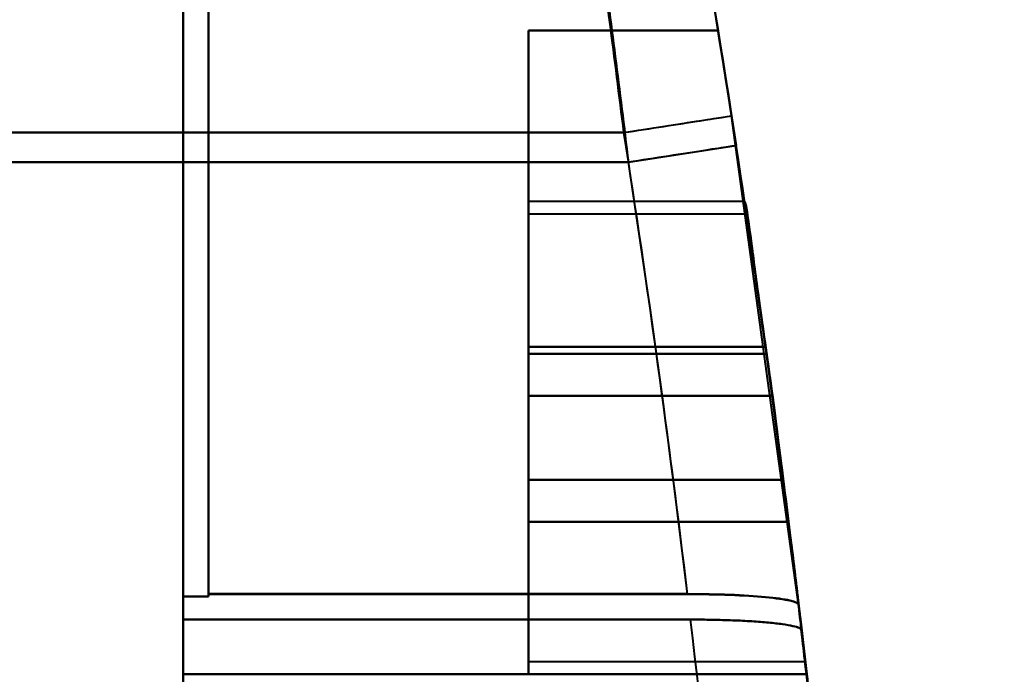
# Model space of a CAD drawing. Header units: millimetres. Extents: x -695 to 695, y -1115 to 611.
# Tile 71 of 87: x 539 to 566, y -311 to -293. Entities that reach past the tile are written whole.
import ezdxf

# ---------------------------------------------------------------- set-up
doc = ezdxf.new("R2010")
doc.units = ezdxf.units.MM
doc.layers.add('G-IMPT', color=8, linetype='Continuous', lineweight=40)

# ---------------------------------------------------------------- blocks, each defined once
blk = doc.blocks.new('NEXA 700 CALQUES_dwg-751640-Niveau de réf_')
at = {"layer": 'G-IMPT'}
for p, q in [((543.53, -306.105), (543.53, -295.221)), ((543.53, -306.105), (543.53, -295.221)), ((543.53, -295.221), (543.53, -306.105)), ((543.53, -295.221), (543.53, -306.105)), ((544.23, -306.105), (544.23, -295.221)), ((544.23, -306.105), (544.23, -295.221)), ((544.23, -295.221), (544.23, -306.105)), ((544.23, -295.221), (544.23, -306.105)), ((543.53, -306.105), (543.53, -295.729)), ((543.53, -306.105), (543.53, -295.729)), ((543.53, -295.729), (543.53, -306.105)), ((543.53, -295.729), (543.53, -306.105)), ((544.23, -306.105), (544.23, -295.729)), ((544.23, -306.105), (544.23, -295.729)), ((544.23, -295.729), (544.23, -306.105)), ((544.23, -295.729), (544.23, -306.105)), ((543.53, -306.919), (543.53, -296.384)), ((543.53, -306.919), (543.53, -296.384)), ((543.53, -296.384), (543.53, -306.919)), ((543.53, -296.384), (543.53, -306.919)), ((544.23, -306.919), (544.23, -296.384)), ((544.23, -306.919), (544.23, -296.384)), ((544.23, -296.384), (544.23, -306.919)), ((544.23, -296.384), (544.23, -306.919)), ((543.53, -306.919), (543.53, -296.875)), ((543.53, -306.919), (543.53, -296.875)), ((543.53, -296.875), (543.53, -306.919)), ((543.53, -296.875), (543.53, -306.919)), ((544.23, -306.919), (544.23, -296.875)), ((544.23, -306.919), (544.23, -296.875)), ((544.23, -296.875), (544.23, -306.919)), ((544.23, -296.875), (544.23, -306.919)), ((555.659, -306.105), (558.623, -305.643)), ((555.659, -306.105), (558.623, -305.643)), ((560.468, -319.089), (558.623, -305.643)), ((560.468, -319.089), (558.623, -305.643)), ((555.785, -306.919), (558.75, -306.463)), ((555.785, -306.919), (558.75, -306.463)), ((558.983, -308), (553.03, -308)), ((558.983, -308), (553.03, -308)), ((553.03, -321), (553.03, -308)), ((553.03, -321), (553.03, -308)), ((553.03, -321), (553.03, -308)), ((553.03, -321), (553.03, -308)), ((553.03, -308), (553.03, -321)), ((553.03, -308), (553.03, -321)), ((553.03, -308), (553.03, -321)), ((553.03, -308), (553.03, -321)), ((559.035, -308.35), (553.03, -308.35)), ((559.035, -308.35), (553.03, -308.35)), ((553.03, -320.65), (553.03, -308.35)), ((553.03, -320.65), (553.03, -308.35)), ((553.03, -320.65), (553.03, -308.35)), ((553.03, -320.65), (553.03, -308.35)), ((553.03, -308.35), (553.03, -320.65)), ((553.03, -308.35), (553.03, -320.65)), ((553.03, -308.35), (553.03, -320.65)), ((553.03, -308.35), (553.03, -320.65)), ((559.742, -313.345), (559.585, -312.191)), ((559.585, -312.191), (559.742, -313.345)), ((559.742, -313.345), (559.585, -312.191)), ((559.585, -312.191), (559.742, -313.345)), ((559.742, -313.345), (559.585, -312.191)), ((559.585, -312.191), (559.742, -313.345)), ((559.742, -313.345), (559.585, -312.191)), ((559.585, -312.191), (559.742, -313.345)), ((560.045, -315.655), (560.191, -316.809)), ((560.191, -316.809), (560.045, -315.655)), ((560.045, -315.655), (560.191, -316.809)), ((560.191, -316.809), (560.045, -315.655)), ((560.045, -315.655), (560.191, -316.809)), ((560.191, -316.809), (560.045, -315.655)), ((560.045, -315.655), (560.191, -316.809)), ((560.191, -316.809), (560.045, -315.655)), ((553.03, -320.65), (560.649, -320.65)), ((553.03, -320.65), (560.649, -320.65)), ((543.53, -321.006), (543.53, -331.657)), ((543.53, -321.006), (543.53, -331.657)), ((543.53, -331.657), (543.53, -321.006)), ((553.03, -321), (560.689, -321)), ((553.03, -321), (560.689, -321))]:
    blk.add_line(p, q, dxfattribs=at)
at = {"layer": 'G-IMPT', "flags": 128}
for points in [[(553.03, -303.3), (553.03, -305.475), (553.03, -307.65), (553.03, -309.825), (553.03, -312)], [(553.03, -312), (553.03, -309.825), (553.03, -307.65), (553.03, -305.475), (553.03, -303.3)], [(553.03, -312), (553.03, -309.825), (553.03, -307.65), (553.03, -305.475), (553.03, -303.3)], [(553.03, -303.3), (553.03, -305.475), (553.03, -307.65), (553.03, -309.825), (553.03, -312)], [(553.03, -303.3), (553.03, -305.475), (553.03, -307.65), (553.03, -309.825), (553.03, -312)], [(553.03, -312), (553.03, -309.825), (553.03, -307.65), (553.03, -305.475), (553.03, -303.3)], [(553.03, -312), (553.03, -309.825), (553.03, -307.65), (553.03, -305.475), (553.03, -303.3)], [(553.03, -303.3), (553.03, -305.475), (553.03, -307.65), (553.03, -309.825), (553.03, -312)], [(553.03, -312), (553.03, -309.825), (553.03, -307.65), (553.03, -305.475), (553.03, -303.3)], [(553.03, -303.3), (554.335, -303.3), (555.64, -303.3), (556.945, -303.3), (558.25, -303.3)], [(558.25, -303.3), (556.945, -303.3), (555.64, -303.3), (554.335, -303.3), (553.03, -303.3)], [(553.03, -303.3), (553.03, -305.475), (553.03, -307.65), (553.03, -309.825), (553.03, -312)], [(558.25, -303.3), (556.945, -303.3), (555.64, -303.3), (554.335, -303.3), (553.03, -303.3)], [(553.03, -303.3), (554.335, -303.3), (555.64, -303.3), (556.945, -303.3), (558.25, -303.3)], [(553.03, -312), (553.03, -309.825), (553.03, -307.65), (553.03, -305.475), (553.03, -303.3)], [(553.03, -303.3), (554.335, -303.3), (555.64, -303.3), (556.945, -303.3), (558.25, -303.3)], [(558.25, -303.3), (556.945, -303.3), (555.64, -303.3), (554.335, -303.3), (553.03, -303.3)], [(553.03, -303.3), (553.03, -305.475), (553.03, -307.65), (553.03, -309.825), (553.03, -312)], [(558.25, -303.3), (556.945, -303.3), (555.64, -303.3), (554.335, -303.3), (553.03, -303.3)], [(553.03, -303.3), (554.335, -303.3), (555.64, -303.3), (556.945, -303.3), (558.25, -303.3)], [(553.03, -312), (553.03, -309.825), (553.03, -307.65), (553.03, -305.475), (553.03, -303.3)], [(553.03, -303.3), (554.335, -303.3), (555.64, -303.3), (556.945, -303.3), (558.25, -303.3)], [(558.25, -303.3), (556.945, -303.3), (555.64, -303.3), (554.335, -303.3), (553.03, -303.3)], [(553.03, -303.3), (553.03, -305.475), (553.03, -307.65), (553.03, -309.825), (553.03, -312)], [(558.25, -303.3), (556.945, -303.3), (555.64, -303.3), (554.335, -303.3), (553.03, -303.3)], [(553.03, -303.3), (554.335, -303.3), (555.64, -303.3), (556.945, -303.3), (558.25, -303.3)], [(553.03, -312), (553.03, -309.825), (553.03, -307.65), (553.03, -305.475), (553.03, -303.3)], [(553.03, -303.3), (554.335, -303.3), (555.64, -303.3), (556.945, -303.3), (558.25, -303.3)], [(558.25, -303.3), (556.945, -303.3), (555.64, -303.3), (554.335, -303.3), (553.03, -303.3)], [(553.03, -303.3), (553.03, -305.475), (553.03, -307.65), (553.03, -309.825), (553.03, -312)], [(558.25, -303.3), (556.945, -303.3), (555.64, -303.3), (554.335, -303.3), (553.03, -303.3)], [(553.03, -303.3), (554.335, -303.3), (555.64, -303.3), (556.945, -303.3), (558.25, -303.3)], [(533.03, -306.105), (535.655, -306.105), (538.28, -306.105), (540.905, -306.105), (543.53, -306.105)], [(543.53, -306.105), (540.905, -306.105), (538.28, -306.105), (535.655, -306.105), (533.03, -306.105)], [(533.03, -306.105), (535.655, -306.105), (538.28, -306.105), (540.905, -306.105), (543.53, -306.105)], [(543.53, -306.105), (540.905, -306.105), (538.28, -306.105), (535.655, -306.105), (533.03, -306.105)], [(543.53, -306.105), (543.705, -306.105), (543.88, -306.105), (544.055, -306.105), (544.23, -306.105)], [(544.23, -306.105), (544.055, -306.105), (543.88, -306.105), (543.705, -306.105), (543.53, -306.105)], [(543.53, -306.105), (543.53, -309.296), (543.53, -312.487), (543.53, -315.678), (543.53, -318.869)], [(543.53, -306.105), (543.705, -306.105), (543.88, -306.105), (544.055, -306.105), (544.23, -306.105)], [(544.23, -306.105), (544.055, -306.105), (543.88, -306.105), (543.705, -306.105), (543.53, -306.105)], [(543.53, -306.105), (543.53, -309.296), (543.53, -312.487), (543.53, -315.678), (543.53, -318.869)], [(543.53, -306.105), (543.53, -309.454), (543.53, -312.802), (543.53, -316.151), (543.53, -319.5)], [(543.53, -318.869), (543.53, -315.678), (543.53, -312.487), (543.53, -309.296), (543.53, -306.105)], [(543.53, -306.105), (543.53, -309.454), (543.53, -312.802), (543.53, -316.151), (543.53, -319.5)], [(543.53, -318.869), (543.53, -315.678), (543.53, -312.487), (543.53, -309.296), (543.53, -306.105)], [(543.53, -319.5), (543.53, -316.151), (543.53, -312.802), (543.53, -309.454), (543.53, -306.105)], [(543.53, -319.5), (543.53, -316.151), (543.53, -312.802), (543.53, -309.454), (543.53, -306.105)], [(544.23, -306.105), (547.088, -306.105), (549.945, -306.105), (552.802, -306.105), (555.659, -306.105)], [(544.23, -306.105), (547.088, -306.105), (549.945, -306.105), (552.802, -306.105), (555.659, -306.105)], [(544.23, -306.105), (544.23, -309.296), (544.23, -312.487), (544.23, -315.678), (544.23, -318.869)], [(544.23, -318.802), (544.23, -315.627), (544.23, -312.453), (544.23, -309.279), (544.23, -306.105)], [(544.23, -306.105), (544.23, -309.279), (544.23, -312.453), (544.23, -315.627), (544.23, -318.802)], [(555.659, -306.105), (552.802, -306.105), (549.945, -306.105), (547.088, -306.105), (544.23, -306.105)], [(544.23, -306.105), (544.23, -309.296), (544.23, -312.487), (544.23, -315.678), (544.23, -318.869)], [(544.23, -318.802), (544.23, -315.627), (544.23, -312.453), (544.23, -309.279), (544.23, -306.105)], [(544.23, -306.105), (544.23, -309.279), (544.23, -312.453), (544.23, -315.627), (544.23, -318.802)], [(555.659, -306.105), (552.802, -306.105), (549.945, -306.105), (547.088, -306.105), (544.23, -306.105)], [(544.23, -318.869), (544.23, -315.678), (544.23, -312.487), (544.23, -309.296), (544.23, -306.105)], [(544.23, -318.869), (544.23, -315.678), (544.23, -312.487), (544.23, -309.296), (544.23, -306.105)], [(533.03, -306.919), (535.655, -306.919), (538.28, -306.919), (540.905, -306.919), (543.53, -306.919)], [(543.53, -306.919), (540.905, -306.919), (538.28, -306.919), (535.655, -306.919), (533.03, -306.919)], [(533.03, -306.919), (535.655, -306.919), (538.28, -306.919), (540.905, -306.919), (543.53, -306.919)], [(543.53, -306.919), (540.905, -306.919), (538.28, -306.919), (535.655, -306.919), (533.03, -306.919)], [(543.53, -318.864), (543.53, -315.878), (543.53, -312.891), (543.53, -309.905), (543.53, -306.919)], [(543.53, -306.919), (543.705, -306.919), (543.88, -306.919), (544.055, -306.919), (544.23, -306.919)], [(544.23, -306.919), (544.055, -306.919), (543.88, -306.919), (543.705, -306.919), (543.53, -306.919)], [(543.53, -318.864), (543.53, -315.878), (543.53, -312.891), (543.53, -309.905), (543.53, -306.919)], [(543.53, -306.919), (543.705, -306.919), (543.88, -306.919), (544.055, -306.919), (544.23, -306.919)], [(544.23, -306.919), (544.055, -306.919), (543.88, -306.919), (543.705, -306.919), (543.53, -306.919)], [(543.53, -319.5), (543.53, -316.355), (543.53, -313.209), (543.53, -310.064), (543.53, -306.919)], [(543.53, -306.919), (543.53, -309.905), (543.53, -312.891), (543.53, -315.878), (543.53, -318.864)], [(543.53, -319.5), (543.53, -316.355), (543.53, -313.209), (543.53, -310.064), (543.53, -306.919)], [(543.53, -306.919), (543.53, -309.905), (543.53, -312.891), (543.53, -315.878), (543.53, -318.864)], [(543.53, -306.919), (543.53, -310.064), (543.53, -313.209), (543.53, -316.355), (543.53, -319.5)], [(543.53, -306.919), (543.53, -310.064), (543.53, -313.209), (543.53, -316.355), (543.53, -319.5)], [(555.785, -306.919), (552.897, -306.919), (550.008, -306.919), (547.119, -306.919), (544.23, -306.919)], [(555.785, -306.919), (552.897, -306.919), (550.008, -306.919), (547.119, -306.919), (544.23, -306.919)], [(544.23, -318.797), (544.23, -315.827), (544.23, -312.858), (544.23, -309.888), (544.23, -306.919)], [(544.23, -306.919), (547.119, -306.919), (550.008, -306.919), (552.897, -306.919), (555.785, -306.919)], [(544.23, -306.919), (544.23, -309.888), (544.23, -312.858), (544.23, -315.827), (544.23, -318.797)], [(544.23, -318.864), (544.23, -315.878), (544.23, -312.891), (544.23, -309.905), (544.23, -306.919)], [(544.23, -318.797), (544.23, -315.827), (544.23, -312.858), (544.23, -309.888), (544.23, -306.919)], [(544.23, -306.919), (547.119, -306.919), (550.008, -306.919), (552.897, -306.919), (555.785, -306.919)], [(544.23, -306.919), (544.23, -309.888), (544.23, -312.858), (544.23, -315.827), (544.23, -318.797)], [(544.23, -318.864), (544.23, -315.878), (544.23, -312.891), (544.23, -309.905), (544.23, -306.919)], [(544.23, -306.919), (544.23, -309.905), (544.23, -312.891), (544.23, -315.878), (544.23, -318.864)], [(544.23, -306.919), (544.23, -309.905), (544.23, -312.891), (544.23, -315.878), (544.23, -318.864)], [(559.558, -312), (557.926, -312), (556.294, -312), (554.662, -312), (553.03, -312)], [(559.558, -312), (557.926, -312), (556.294, -312), (554.662, -312), (553.03, -312)], [(553.03, -312), (554.662, -312), (556.294, -312), (557.926, -312), (559.558, -312)], [(553.03, -312), (554.662, -312), (556.294, -312), (557.926, -312), (559.558, -312)], [(559.558, -312), (557.926, -312), (556.294, -312), (554.662, -312), (553.03, -312)], [(559.558, -312), (557.926, -312), (556.294, -312), (554.662, -312), (553.03, -312)], [(553.03, -312), (554.662, -312), (556.294, -312), (557.926, -312), (559.558, -312)], [(553.03, -312), (554.662, -312), (556.294, -312), (557.926, -312), (559.558, -312)], [(559.558, -312), (557.926, -312), (556.294, -312), (554.662, -312), (553.03, -312)], [(559.558, -312), (557.926, -312), (556.294, -312), (554.662, -312), (553.03, -312)], [(553.03, -312), (554.662, -312), (556.294, -312), (557.926, -312), (559.558, -312)], [(553.03, -312), (554.662, -312), (556.294, -312), (557.926, -312), (559.558, -312)], [(559.558, -312), (557.926, -312), (556.294, -312), (554.662, -312), (553.03, -312)], [(559.558, -312), (557.926, -312), (556.294, -312), (554.662, -312), (553.03, -312)], [(553.03, -312), (554.662, -312), (556.294, -312), (557.926, -312), (559.558, -312)], [(553.03, -312), (554.662, -312), (556.294, -312), (557.926, -312), (559.558, -312)], [(553.03, -313.345), (553.03, -313.057), (553.03, -312.768), (553.03, -312.479), (553.03, -312.191)], [(553.03, -312.191), (553.03, -312.479), (553.03, -312.768), (553.03, -313.057), (553.03, -313.345)], [(553.03, -313.345), (553.03, -313.057), (553.03, -312.768), (553.03, -312.479), (553.03, -312.191)], [(553.03, -312.191), (553.03, -312.479), (553.03, -312.768), (553.03, -313.057), (553.03, -313.345)], [(559.585, -312.191), (557.946, -312.191), (556.307, -312.191), (554.669, -312.191), (553.03, -312.191)], [(553.03, -312.191), (553.03, -312.479), (553.03, -312.768), (553.03, -313.057), (553.03, -313.345)], [(553.03, -313.345), (553.03, -313.057), (553.03, -312.768), (553.03, -312.479), (553.03, -312.191)], [(553.03, -312.191), (554.669, -312.191), (556.307, -312.191), (557.946, -312.191), (559.585, -312.191)], [(559.585, -312.191), (557.946, -312.191), (556.307, -312.191), (554.669, -312.191), (553.03, -312.191)], [(553.03, -312.191), (553.03, -312.479), (553.03, -312.768), (553.03, -313.057), (553.03, -313.345)], [(553.03, -313.345), (553.03, -313.057), (553.03, -312.768), (553.03, -312.479), (553.03, -312.191)], [(553.03, -312.191), (554.669, -312.191), (556.307, -312.191), (557.946, -312.191), (559.585, -312.191)], [(553.03, -315.655), (553.03, -315.077), (553.03, -314.5), (553.03, -313.923), (553.03, -313.345)], [(553.03, -313.345), (553.03, -313.923), (553.03, -314.5), (553.03, -315.077), (553.03, -315.655)], [(553.03, -315.655), (553.03, -315.077), (553.03, -314.5), (553.03, -313.923), (553.03, -313.345)], [(553.03, -313.345), (553.03, -313.923), (553.03, -314.5), (553.03, -315.077), (553.03, -315.655)], [(553.03, -313.345), (554.708, -313.345), (556.386, -313.345), (558.064, -313.345), (559.742, -313.345)], [(559.742, -313.345), (558.064, -313.345), (556.386, -313.345), (554.708, -313.345), (553.03, -313.345)], [(553.03, -315.655), (553.03, -315.077), (553.03, -314.5), (553.03, -313.923), (553.03, -313.345)], [(553.03, -313.345), (554.708, -313.345), (556.386, -313.345), (558.064, -313.345), (559.742, -313.345)], [(559.742, -313.345), (558.064, -313.345), (556.386, -313.345), (554.708, -313.345), (553.03, -313.345)], [(553.03, -313.345), (553.03, -313.923), (553.03, -314.5), (553.03, -315.077), (553.03, -315.655)], [(553.03, -313.345), (554.708, -313.345), (556.386, -313.345), (558.064, -313.345), (559.742, -313.345)], [(559.742, -313.345), (558.064, -313.345), (556.386, -313.345), (554.708, -313.345), (553.03, -313.345)], [(553.03, -315.655), (553.03, -315.077), (553.03, -314.5), (553.03, -313.923), (553.03, -313.345)], [(553.03, -313.345), (554.708, -313.345), (556.386, -313.345), (558.064, -313.345), (559.742, -313.345)], [(559.742, -313.345), (558.064, -313.345), (556.386, -313.345), (554.708, -313.345), (553.03, -313.345)], [(553.03, -313.345), (553.03, -313.923), (553.03, -314.5), (553.03, -315.077), (553.03, -315.655)], [(553.03, -315.655), (553.03, -315.943), (553.03, -316.232), (553.03, -316.521), (553.03, -316.809)], [(553.03, -316.809), (553.03, -316.521), (553.03, -316.232), (553.03, -315.943), (553.03, -315.655)], [(553.03, -315.655), (553.03, -315.943), (553.03, -316.232), (553.03, -316.521), (553.03, -316.809)], [(553.03, -316.809), (553.03, -316.521), (553.03, -316.232), (553.03, -315.943), (553.03, -315.655)], [(560.045, -315.655), (558.291, -315.655), (556.537, -315.655), (554.784, -315.655), (553.03, -315.655)], [(553.03, -316.809), (553.03, -316.521), (553.03, -316.232), (553.03, -315.943), (553.03, -315.655)], [(553.03, -315.655), (554.784, -315.655), (556.537, -315.655), (558.291, -315.655), (560.045, -315.655)], [(560.045, -315.655), (558.291, -315.655), (556.537, -315.655), (554.784, -315.655), (553.03, -315.655)], [(553.03, -315.655), (553.03, -315.943), (553.03, -316.232), (553.03, -316.521), (553.03, -316.809)], [(553.03, -315.655), (554.784, -315.655), (556.537, -315.655), (558.291, -315.655), (560.045, -315.655)], [(560.045, -315.655), (558.291, -315.655), (556.537, -315.655), (554.784, -315.655), (553.03, -315.655)], [(553.03, -316.809), (553.03, -316.521), (553.03, -316.232), (553.03, -315.943), (553.03, -315.655)], [(553.03, -315.655), (554.784, -315.655), (556.537, -315.655), (558.291, -315.655), (560.045, -315.655)], [(560.045, -315.655), (558.291, -315.655), (556.537, -315.655), (554.784, -315.655), (553.03, -315.655)], [(553.03, -315.655), (553.03, -315.943), (553.03, -316.232), (553.03, -316.521), (553.03, -316.809)], [(553.03, -315.655), (554.784, -315.655), (556.537, -315.655), (558.291, -315.655), (560.045, -315.655)], [(560.191, -316.809), (558.401, -316.809), (556.61, -316.809), (554.82, -316.809), (553.03, -316.809)], [(553.03, -316.809), (554.82, -316.809), (556.61, -316.809), (558.401, -316.809), (560.191, -316.809)], [(560.191, -316.809), (558.401, -316.809), (556.61, -316.809), (554.82, -316.809), (553.03, -316.809)], [(553.03, -316.809), (554.82, -316.809), (556.61, -316.809), (558.401, -316.809), (560.191, -316.809)], [(543.53, -321.006), (543.53, -320.47), (543.53, -319.935), (543.53, -319.399), (543.53, -318.864)], [(543.53, -318.864), (543.705, -318.864), (543.88, -318.864), (544.055, -318.864), (544.23, -318.864)], [(544.23, -318.864), (544.055, -318.864), (543.88, -318.864), (543.705, -318.864), (543.53, -318.864)], [(543.53, -321.006), (543.53, -320.47), (543.53, -319.935), (543.53, -319.399), (543.53, -318.864)], [(543.53, -318.864), (543.705, -318.864), (543.88, -318.864), (544.055, -318.864), (544.23, -318.864)], [(544.23, -318.864), (544.055, -318.864), (543.88, -318.864), (543.705, -318.864), (543.53, -318.864)], [(543.53, -318.864), (543.53, -319.399), (543.53, -319.935), (543.53, -320.47), (543.53, -321.006)], [(543.53, -318.864), (543.53, -319.399), (543.53, -319.935), (543.53, -320.47), (543.53, -321.006)], [(543.53, -318.869), (543.705, -318.869), (543.88, -318.869), (544.055, -318.869), (544.23, -318.869)], [(544.23, -318.869), (544.055, -318.869), (543.88, -318.869), (543.705, -318.869), (543.53, -318.869)], [(543.53, -318.869), (543.53, -319.412), (543.53, -319.955), (543.53, -320.498), (543.53, -321.041)], [(543.53, -318.869), (543.705, -318.869), (543.88, -318.869), (544.055, -318.869), (544.23, -318.869)], [(544.23, -318.869), (544.055, -318.869), (543.88, -318.869), (543.705, -318.869), (543.53, -318.869)], [(543.53, -318.869), (543.53, -319.412), (543.53, -319.955), (543.53, -320.498), (543.53, -321.041)], [(543.53, -321.041), (543.53, -320.498), (543.53, -319.955), (543.53, -319.412), (543.53, -318.869)], [(543.53, -321.041), (543.53, -320.498), (543.53, -319.955), (543.53, -319.412), (543.53, -318.869)], [(557.412, -318.797), (554.116, -318.797), (550.821, -318.797), (547.526, -318.797), (544.23, -318.797)], [(544.23, -318.797), (544.23, -318.814), (544.23, -318.83), (544.23, -318.847), (544.23, -318.864)], [(557.412, -318.797), (554.116, -318.797), (550.821, -318.797), (547.526, -318.797), (544.23, -318.797)], [(544.23, -318.797), (544.23, -318.814), (544.23, -318.83), (544.23, -318.847), (544.23, -318.864)], [(544.23, -318.864), (544.23, -318.847), (544.23, -318.83), (544.23, -318.814), (544.23, -318.797)], [(544.23, -318.797), (547.526, -318.797), (550.821, -318.797), (554.116, -318.797), (557.412, -318.797)], [(544.23, -318.864), (544.23, -318.847), (544.23, -318.83), (544.23, -318.814), (544.23, -318.797)], [(544.23, -318.797), (547.526, -318.797), (550.821, -318.797), (554.116, -318.797), (557.412, -318.797)], [(544.23, -318.869), (544.23, -318.852), (544.23, -318.835), (544.23, -318.818), (544.23, -318.802)], [(544.23, -318.802), (547.526, -318.802), (550.821, -318.802), (554.117, -318.802), (557.412, -318.802)], [(544.23, -318.869), (544.23, -318.852), (544.23, -318.835), (544.23, -318.818), (544.23, -318.802)], [(544.23, -318.802), (547.526, -318.802), (550.821, -318.802), (554.117, -318.802), (557.412, -318.802)], [(557.412, -318.802), (554.117, -318.802), (550.821, -318.802), (547.526, -318.802), (544.23, -318.802)], [(544.23, -318.802), (544.23, -318.818), (544.23, -318.835), (544.23, -318.852), (544.23, -318.869)], [(557.412, -318.802), (554.117, -318.802), (550.821, -318.802), (547.526, -318.802), (544.23, -318.802)], [(544.23, -318.802), (544.23, -318.818), (544.23, -318.835), (544.23, -318.852), (544.23, -318.869)], [(560.69, -321.006), (560.635, -320.526), (560.58, -320.045), (560.524, -319.565), (560.467, -319.085)], [(560.69, -321.006), (560.635, -320.526), (560.58, -320.045), (560.524, -319.565), (560.467, -319.085)], [(560.467, -319.085), (560.524, -319.565), (560.58, -320.045), (560.635, -320.526), (560.69, -321.006)], [(560.467, -319.085), (560.524, -319.565), (560.58, -320.045), (560.635, -320.526), (560.69, -321.006)], [(560.468, -319.089), (560.525, -319.577), (560.582, -320.065), (560.638, -320.553), (560.694, -321.041)], [(560.468, -319.089), (560.525, -319.577), (560.582, -320.065), (560.638, -320.553), (560.694, -321.041)], [(560.694, -321.041), (560.638, -320.553), (560.582, -320.065), (560.525, -319.577), (560.468, -319.089)], [(560.694, -321.041), (560.638, -320.553), (560.582, -320.065), (560.525, -319.577), (560.468, -319.089)], [(557.496, -319.5), (554.004, -319.5), (550.513, -319.5), (547.022, -319.5), (543.53, -319.5)], [(543.53, -319.5), (543.53, -320.051), (543.53, -320.601), (543.53, -321.152), (543.53, -321.703)], [(543.53, -321.703), (543.53, -321.152), (543.53, -320.601), (543.53, -320.051), (543.53, -319.5)], [(543.53, -319.5), (543.53, -320.051), (543.53, -320.601), (543.53, -321.152), (543.53, -321.703)], [(543.53, -321.703), (543.53, -321.152), (543.53, -320.601), (543.53, -320.051), (543.53, -319.5)], [(543.53, -319.5), (547.022, -319.5), (550.513, -319.5), (554.004, -319.5), (557.496, -319.5)], [(557.496, -319.5), (554.004, -319.5), (550.513, -319.5), (547.022, -319.5), (543.53, -319.5)], [(543.53, -319.5), (543.53, -320.051), (543.53, -320.601), (543.53, -321.152), (543.53, -321.703)], [(543.53, -321.703), (543.53, -321.152), (543.53, -320.601), (543.53, -320.051), (543.53, -319.5)], [(543.53, -319.5), (543.53, -320.051), (543.53, -320.601), (543.53, -321.152), (543.53, -321.703)], [(543.53, -321.703), (543.53, -321.152), (543.53, -320.601), (543.53, -320.051), (543.53, -319.5)], [(543.53, -319.5), (547.022, -319.5), (550.513, -319.5), (554.004, -319.5), (557.496, -319.5)], [(543.53, -319.5), (547.022, -319.5), (550.513, -319.5), (554.004, -319.5), (557.496, -319.5)], [(557.496, -319.5), (554.004, -319.5), (550.513, -319.5), (547.022, -319.5), (543.53, -319.5)], [(543.53, -319.5), (547.022, -319.5), (550.513, -319.5), (554.004, -319.5), (557.496, -319.5)], [(557.496, -319.5), (554.004, -319.5), (550.513, -319.5), (547.022, -319.5), (543.53, -319.5)], [(562.887, -352.221), (562.181, -337.48), (560.886, -322.778), (560.55, -319.788)], [(562.887, -352.221), (562.181, -337.48), (560.886, -322.778), (560.55, -319.788)], [(560.55, -319.788), (560.605, -320.266), (560.66, -320.745), (560.714, -321.224), (560.768, -321.703)], [(560.768, -321.703), (560.714, -321.224), (560.66, -320.745), (560.605, -320.266), (560.55, -319.788)], [(560.55, -319.788), (560.605, -320.266), (560.66, -320.745), (560.714, -321.224), (560.768, -321.703)], [(560.768, -321.703), (560.714, -321.224), (560.66, -320.745), (560.605, -320.266), (560.55, -319.788)], [(560.768, -321.703), (560.714, -321.224), (560.66, -320.745), (560.605, -320.266), (560.55, -319.788)], [(560.55, -319.788), (560.605, -320.266), (560.66, -320.745), (560.714, -321.224), (560.768, -321.703)], [(560.768, -321.703), (560.714, -321.224), (560.66, -320.745), (560.605, -320.266), (560.55, -319.788)], [(560.55, -319.788), (560.605, -320.266), (560.66, -320.745), (560.714, -321.224), (560.768, -321.703)], [(543.53, -321.006), (547.82, -321.006), (552.11, -321.006), (556.4, -321.006), (560.69, -321.006)], [(560.69, -321.006), (556.4, -321.006), (552.11, -321.006), (547.82, -321.006), (543.53, -321.006)], [(543.53, -321.006), (547.82, -321.006), (552.11, -321.006), (556.4, -321.006), (560.69, -321.006)], [(560.69, -321.006), (556.4, -321.006), (552.11, -321.006), (547.82, -321.006), (543.53, -321.006)]]:
    blk.add_lwpolyline(points, dxfattribs=at)
at = {"layer": 'G-IMPT'}
for radius, start, end in [(368.984, 7.86631, 9.23246), (368.984, 7.86631, 9.23246), (368.984, 7.86631, 9.23246), (368.984, 7.86631, 9.23246), (368.984, 7.86631, 9.23246), (368.984, 7.86631, 9.23246), (368.984, 7.86631, 9.23246), (368.984, 7.86631, 9.23246), (368.984, 7.86631, 9.23246), (368.984, 7.86631, 9.23246), (368.984, 7.86631, 9.23246), (368.984, 7.86631, 9.23246), (368.984, 7.86631, 9.23246), (368.984, 7.86631, 9.23246), (368.984, 7.86631, 9.23246), (368.984, 7.86631, 9.23246), (368.984, 6.75643, 8.86412), (368.984, 6.75643, 8.86412), (368.984, 6.75643, 8.86412), (368.984, 6.75643, 8.86412), (365.984, 6.85746, 8.86412), (365.984, 6.85746, 8.86412), (365.984, 6.85746, 8.86412), (365.984, 6.85746, 8.86412), (368.984, 6.75717, 8.73519), (368.984, 6.75717, 8.73519), (368.984, 6.75717, 8.73519), (368.984, 6.75717, 8.73519), (365.984, 6.85821, 8.73519), (365.984, 6.85821, 8.73519), (365.984, 6.85821, 8.73519), (365.984, 6.85821, 8.73519), (368.984, 7.29381, 7.65548), (368.984, 7.29381, 7.65548), (368.984, 7.29381, 7.65548), (368.984, 7.29381, 7.65548), (368.984, 7.29381, 7.65548), (368.984, 7.29381, 7.65548), (368.984, 7.29381, 7.65548), (368.984, 7.29381, 7.65548), (365.984, 1.59626, 6.74734), (365.984, 1.59626, 6.74734), (365.984, 1.59626, 6.74734), (365.984, 1.59626, 6.74734), (365.984, 1.59626, 6.74734), (365.984, 1.59626, 6.74734), (365.984, 1.59626, 6.74734), (365.984, 1.59626, 6.74734), (368.984, 1.59626, 6.64722), (368.984, 1.59626, 6.64722), (368.984, 1.59626, 6.64722), (368.984, 1.59626, 6.64722), (368.984, 1.59626, 6.64722), (368.984, 1.59626, 6.64722), (368.984, 1.59626, 6.64722), (368.984, 1.59626, 6.64722)]:
    blk.add_arc((194.046, -362.5), radius, start, end, dxfattribs=at)
for points in [[(555.659, -306.105), (555.53, -305.084), (555.273, -303.048), (554.884, -300.13), (554.516, -297.474), (554.297, -295.922), (554.194, -295.221)], [(554.194, -295.221), (554.295, -295.921), (554.519, -297.491), (554.883, -300.125), (555.272, -303.048), (555.533, -305.09), (555.659, -306.105)], [(555.659, -306.105), (555.53, -305.084), (555.273, -303.048), (554.884, -300.13), (554.516, -297.474), (554.297, -295.922), (554.194, -295.221)], [(554.194, -295.221), (554.295, -295.921), (554.519, -297.491), (554.883, -300.125), (555.272, -303.048), (555.533, -305.09), (555.659, -306.105)], [(554.389, -296.384), (554.49, -297.076), (554.7, -298.593), (555.054, -301.194), (555.421, -303.99), (555.663, -305.942), (555.785, -306.919)], [(555.785, -306.919), (555.665, -305.943), (555.418, -303.972), (555.055, -301.2), (554.7, -298.588), (554.489, -297.084), (554.389, -296.384)], [(554.389, -296.384), (554.49, -297.076), (554.7, -298.593), (555.054, -301.194), (555.421, -303.99), (555.663, -305.942), (555.785, -306.919)], [(555.785, -306.919), (555.665, -305.943), (555.418, -303.972), (555.055, -301.2), (554.7, -298.588), (554.489, -297.084), (554.389, -296.384)], [(558.623, -305.643), (558.369, -304.01), (557.833, -300.726), (557.351, -297.998), (557.146, -296.864)], [(558.623, -305.643), (558.369, -304.01), (557.833, -300.726), (557.351, -297.998), (557.146, -296.864)], [(557.146, -296.864), (557.356, -298.029), (557.832, -300.726), (558.364, -303.979), (558.623, -305.643)], [(557.146, -296.864), (557.356, -298.029), (557.832, -300.726), (558.364, -303.979), (558.623, -305.643)], [(557.343, -297.966), (557.545, -299.1), (558.006, -301.76), (558.509, -304.892), (558.75, -306.463)], [(557.343, -297.966), (557.545, -299.1), (558.006, -301.76), (558.509, -304.892), (558.75, -306.463)], [(558.75, -306.463), (558.504, -304.861), (558.008, -301.774), (557.545, -299.103), (557.343, -297.966)], [(558.75, -306.463), (558.504, -304.861), (558.008, -301.774), (557.545, -299.103), (557.343, -297.966)], [(555.659, -306.105), (556.009, -306.05), (556.773, -305.931), (557.821, -305.768), (558.473, -305.666), (558.623, -305.643), (558.623, -305.643)], [(555.659, -306.105), (556.009, -306.05), (556.773, -305.931), (557.821, -305.768), (558.473, -305.666), (558.623, -305.643), (558.623, -305.643)], [(558.75, -306.463), (558.75, -306.463), (558.599, -306.486), (557.948, -306.586), (556.9, -306.747), (556.135, -306.865), (555.785, -306.919)], [(558.75, -306.463), (558.75, -306.463), (558.599, -306.486), (557.948, -306.586), (556.9, -306.747), (556.135, -306.865), (555.785, -306.919)], [(560.467, -319.085), (560.463, -319.044), (560.295, -318.972), (559.612, -318.876), (558.6, -318.811), (557.808, -318.8), (557.412, -318.797)], [(560.467, -319.085), (560.463, -319.044), (560.295, -318.972), (559.612, -318.876), (558.6, -318.811), (557.808, -318.8), (557.412, -318.797)], [(557.412, -318.797), (557.619, -318.797), (558.021, -318.801), (558.575, -318.817), (559.106, -318.844), (559.571, -318.88), (559.951, -318.924), (560.243, -318.974), (560.415, -319.027), (560.462, -319.065), (560.467, -319.085)], [(557.412, -318.797), (557.619, -318.797), (558.021, -318.801), (558.575, -318.817), (559.106, -318.844), (559.571, -318.88), (559.951, -318.924), (560.243, -318.974), (560.415, -319.027), (560.462, -319.065), (560.467, -319.085)], [(557.412, -318.802), (557.809, -318.804), (558.601, -318.815), (559.612, -318.88), (560.296, -318.977), (560.463, -319.049), (560.468, -319.089)], [(557.412, -318.802), (557.809, -318.804), (558.601, -318.815), (559.612, -318.88), (560.296, -318.977), (560.463, -319.049), (560.468, -319.089)], [(560.468, -319.089), (560.462, -319.07), (560.415, -319.031), (560.244, -318.979), (559.952, -318.928), (559.572, -318.884), (559.106, -318.849), (558.575, -318.822), (558.022, -318.806), (557.62, -318.802), (557.412, -318.802)], [(560.468, -319.089), (560.462, -319.07), (560.415, -319.031), (560.244, -318.979), (559.952, -318.928), (559.572, -318.884), (559.106, -318.849), (558.575, -318.822), (558.022, -318.806), (557.62, -318.802), (557.412, -318.802)], [(557.496, -319.5), (557.892, -319.503), (558.684, -319.514), (559.695, -319.579), (560.378, -319.676), (560.545, -319.748), (560.55, -319.788)], [(560.55, -319.788), (560.544, -319.768), (560.498, -319.73), (560.326, -319.677), (560.034, -319.627), (559.655, -319.583), (559.189, -319.547), (558.658, -319.52), (558.105, -319.504), (557.703, -319.5), (557.496, -319.5)], [(557.496, -319.5), (557.703, -319.5), (558.105, -319.504), (558.658, -319.52), (559.189, -319.547), (559.655, -319.583), (560.034, -319.627), (560.326, -319.677), (560.498, -319.73), (560.544, -319.768), (560.55, -319.788)], [(560.55, -319.788), (560.545, -319.748), (560.378, -319.676), (559.695, -319.579), (558.684, -319.514), (557.892, -319.503), (557.496, -319.5)], [(557.496, -319.5), (557.892, -319.503), (558.684, -319.514), (559.695, -319.579), (560.378, -319.676), (560.545, -319.748), (560.55, -319.788)], [(560.55, -319.788), (560.544, -319.768), (560.498, -319.73), (560.326, -319.677), (560.034, -319.627), (559.655, -319.583), (559.189, -319.547), (558.658, -319.52), (558.105, -319.504), (557.703, -319.5), (557.496, -319.5)], [(557.496, -319.5), (557.703, -319.5), (558.105, -319.504), (558.658, -319.52), (559.189, -319.547), (559.655, -319.583), (560.034, -319.627), (560.326, -319.677), (560.498, -319.73), (560.544, -319.768), (560.55, -319.788)], [(560.55, -319.788), (560.545, -319.748), (560.378, -319.676), (559.695, -319.579), (558.684, -319.514), (557.892, -319.503), (557.496, -319.5)]]:
    blk.add_open_spline(points, degree=3, dxfattribs=at)
for points, knots in [([(558.983, -308), (559.001, -308), (559.049, -308.257), (559.158, -309.066), (559.258, -309.882), (559.393, -310.873), (559.559, -312), (559.735, -313.223), (559.896, -314.495), (560.049, -315.768), (560.263, -317.401), (560.488, -319.205), (560.635, -320.658), (560.682, -321), (560.689, -321)], [0, 0, 0, 0, 0.125, 0.1875, 0.25, 0.3125, 0.375, 0.4375, 0.5, 0.5625, 0.625, 0.75, 0.875, 1, 1, 1, 1]), ([(560.689, -321), (560.682, -321), (560.635, -320.658), (560.488, -319.205), (560.263, -317.401), (560.049, -315.768), (559.896, -314.495), (559.735, -313.223), (559.559, -312), (559.393, -310.873), (559.258, -309.882), (559.158, -309.066), (559.049, -308.256), (559.001, -308), (558.983, -308)], [0, 0, 0, 0, 0.125, 0.25, 0.375, 0.4375, 0.5, 0.5625, 0.625, 0.6875, 0.75, 0.8125, 0.875, 1, 1, 1, 1]), ([(558.983, -308), (559.001, -308), (559.049, -308.257), (559.158, -309.066), (559.258, -309.882), (559.393, -310.873), (559.559, -312), (559.735, -313.223), (559.896, -314.495), (560.049, -315.768), (560.263, -317.401), (560.488, -319.205), (560.635, -320.658), (560.682, -321), (560.689, -321)], [0, 0, 0, 0, 0.125, 0.1875, 0.25, 0.3125, 0.375, 0.4375, 0.5, 0.5625, 0.625, 0.75, 0.875, 1, 1, 1, 1]), ([(560.689, -321), (560.682, -321), (560.635, -320.658), (560.488, -319.205), (560.263, -317.401), (560.049, -315.768), (559.896, -314.495), (559.735, -313.223), (559.559, -312), (559.393, -310.873), (559.258, -309.882), (559.158, -309.066), (559.049, -308.256), (559.001, -308), (558.983, -308)], [0, 0, 0, 0, 0.125, 0.25, 0.375, 0.4375, 0.5, 0.5625, 0.625, 0.6875, 0.75, 0.8125, 0.875, 1, 1, 1, 1]), ([(560.689, -321), (560.684, -320.952), (560.667, -320.801), (560.622, -320.406), (560.567, -319.937), (560.521, -319.536), (560.491, -319.286), (560.445, -318.893), (560.357, -318.163), (560.211, -316.97), (560.078, -315.911), (559.971, -315.081), (559.894, -314.495), (559.817, -313.91), (559.706, -313.08), (559.562, -312.022), (559.396, -310.832), (559.291, -310.104), (559.235, -309.712), (559.199, -309.462), (559.14, -309.062), (559.072, -308.594), (559.013, -308.2), (558.99, -308.048), (558.983, -308)], [0, 0, 0, 0, 0.0625, 0.125, 0.1875, 0.21875, 0.234375, 0.25, 0.3125, 0.375, 0.4375, 0.46875, 0.5, 0.53125, 0.5625, 0.625, 0.6875, 0.75, 0.765625, 0.78125, 0.8125, 0.875, 0.9375, 1, 1, 1, 1]), ([(558.983, -308), (558.99, -308.048), (559.013, -308.2), (559.072, -308.594), (559.14, -309.062), (559.199, -309.462), (559.235, -309.712), (559.291, -310.104), (559.396, -310.832), (559.562, -312.022), (559.706, -313.08), (559.817, -313.91), (559.894, -314.495), (559.971, -315.081), (560.078, -315.911), (560.211, -316.97), (560.357, -318.163), (560.445, -318.893), (560.491, -319.286), (560.521, -319.537), (560.567, -319.937), (560.622, -320.406), (560.667, -320.801), (560.684, -320.952), (560.689, -321)], [0, 0, 0, 0, 0.0625, 0.125, 0.1875, 0.21875, 0.234375, 0.25, 0.3125, 0.375, 0.4375, 0.46875, 0.5, 0.53125, 0.5625, 0.625, 0.6875, 0.75, 0.765625, 0.78125, 0.8125, 0.875, 0.9375, 1, 1, 1, 1]), ([(560.689, -321), (560.684, -320.952), (560.667, -320.801), (560.622, -320.406), (560.567, -319.937), (560.521, -319.536), (560.491, -319.286), (560.445, -318.893), (560.357, -318.163), (560.211, -316.97), (560.078, -315.911), (559.971, -315.081), (559.894, -314.495), (559.817, -313.91), (559.706, -313.08), (559.562, -312.022), (559.396, -310.832), (559.291, -310.104), (559.235, -309.712), (559.199, -309.462), (559.14, -309.062), (559.072, -308.594), (559.013, -308.2), (558.99, -308.048), (558.983, -308)], [0, 0, 0, 0, 0.0625, 0.125, 0.1875, 0.21875, 0.234375, 0.25, 0.3125, 0.375, 0.4375, 0.46875, 0.5, 0.53125, 0.5625, 0.625, 0.6875, 0.75, 0.765625, 0.78125, 0.8125, 0.875, 0.9375, 1, 1, 1, 1]), ([(558.983, -308), (558.99, -308.048), (559.013, -308.2), (559.072, -308.594), (559.14, -309.062), (559.199, -309.462), (559.235, -309.712), (559.291, -310.104), (559.396, -310.832), (559.562, -312.022), (559.706, -313.08), (559.817, -313.91), (559.894, -314.495), (559.971, -315.081), (560.078, -315.911), (560.211, -316.97), (560.357, -318.163), (560.445, -318.893), (560.491, -319.286), (560.521, -319.537), (560.567, -319.937), (560.622, -320.406), (560.667, -320.801), (560.684, -320.952), (560.689, -321)], [0, 0, 0, 0, 0.0625, 0.125, 0.1875, 0.21875, 0.234375, 0.25, 0.3125, 0.375, 0.4375, 0.46875, 0.5, 0.53125, 0.5625, 0.625, 0.6875, 0.75, 0.765625, 0.78125, 0.8125, 0.875, 0.9375, 1, 1, 1, 1]), ([(559.035, -308.35), (559.042, -308.396), (559.063, -308.539), (559.118, -308.912), (559.183, -309.355), (559.238, -309.733), (559.272, -309.97), (559.325, -310.341), (559.423, -311.03), (559.58, -312.156), (559.717, -313.156), (559.821, -313.942), (559.895, -314.496), (559.967, -315.05), (560.068, -315.835), (560.195, -316.838), (560.333, -317.966), (560.416, -318.656), (560.461, -319.028), (560.489, -319.265), (560.533, -319.645), (560.585, -320.088), (560.628, -320.462), (560.644, -320.605), (560.649, -320.65)], [0, 0, 0, 0, 0.0625, 0.125, 0.1875, 0.21875, 0.234375, 0.25, 0.3125, 0.375, 0.4375, 0.46875, 0.5, 0.53125, 0.5625, 0.625, 0.6875, 0.75, 0.765625, 0.78125, 0.8125, 0.875, 0.9375, 1, 1, 1, 1]), ([(560.649, -320.65), (560.644, -320.605), (560.628, -320.462), (560.585, -320.088), (560.533, -319.645), (560.489, -319.265), (560.461, -319.028), (560.416, -318.656), (560.333, -317.966), (560.195, -316.838), (560.068, -315.835), (559.967, -315.05), (559.895, -314.496), (559.821, -313.942), (559.717, -313.156), (559.58, -312.156), (559.423, -311.03), (559.325, -310.341), (559.272, -309.97), (559.238, -309.733), (559.183, -309.355), (559.118, -308.912), (559.063, -308.539), (559.042, -308.396), (559.035, -308.35)], [0, 0, 0, 0, 0.0625, 0.125, 0.1875, 0.21875, 0.234375, 0.25, 0.3125, 0.375, 0.4375, 0.46875, 0.5, 0.53125, 0.5625, 0.625, 0.6875, 0.75, 0.765625, 0.78125, 0.8125, 0.875, 0.9375, 1, 1, 1, 1]), ([(559.035, -308.35), (559.042, -308.396), (559.063, -308.539), (559.118, -308.912), (559.183, -309.355), (559.238, -309.733), (559.272, -309.97), (559.325, -310.341), (559.423, -311.03), (559.58, -312.156), (559.717, -313.156), (559.821, -313.942), (559.895, -314.496), (559.967, -315.05), (560.068, -315.835), (560.195, -316.838), (560.333, -317.966), (560.416, -318.656), (560.461, -319.028), (560.489, -319.265), (560.533, -319.645), (560.585, -320.088), (560.628, -320.462), (560.644, -320.605), (560.649, -320.65)], [0, 0, 0, 0, 0.0625, 0.125, 0.1875, 0.21875, 0.234375, 0.25, 0.3125, 0.375, 0.4375, 0.46875, 0.5, 0.53125, 0.5625, 0.625, 0.6875, 0.75, 0.765625, 0.78125, 0.8125, 0.875, 0.9375, 1, 1, 1, 1]), ([(560.649, -320.65), (560.644, -320.605), (560.628, -320.462), (560.585, -320.088), (560.533, -319.645), (560.489, -319.265), (560.461, -319.028), (560.416, -318.656), (560.333, -317.966), (560.195, -316.838), (560.068, -315.835), (559.967, -315.05), (559.895, -314.496), (559.821, -313.942), (559.717, -313.156), (559.58, -312.156), (559.423, -311.03), (559.325, -310.341), (559.272, -309.97), (559.238, -309.733), (559.183, -309.355), (559.118, -308.912), (559.063, -308.539), (559.042, -308.396), (559.035, -308.35)], [0, 0, 0, 0, 0.0625, 0.125, 0.1875, 0.21875, 0.234375, 0.25, 0.3125, 0.375, 0.4375, 0.46875, 0.5, 0.53125, 0.5625, 0.625, 0.6875, 0.75, 0.765625, 0.78125, 0.8125, 0.875, 0.9375, 1, 1, 1, 1]), ([(560.649, -320.65), (560.642, -320.65), (560.598, -320.327), (560.458, -318.951), (560.244, -317.245), (560.041, -315.7), (559.896, -314.495), (559.744, -313.292), (559.578, -312.135), (559.421, -311.068), (559.294, -310.131), (559.199, -309.359), (559.097, -308.593), (559.052, -308.35), (559.035, -308.35)], [0, 0, 0, 0, 0.125, 0.25, 0.375, 0.4375, 0.5, 0.5625, 0.625, 0.6875, 0.75, 0.8125, 0.875, 1, 1, 1, 1]), ([(559.035, -308.35), (559.052, -308.35), (559.097, -308.593), (559.199, -309.359), (559.294, -310.131), (559.421, -311.068), (559.578, -312.135), (559.744, -313.292), (559.896, -314.495), (560.041, -315.7), (560.244, -317.245), (560.458, -318.951), (560.598, -320.327), (560.642, -320.65), (560.649, -320.65)], [0, 0, 0, 0, 0.125, 0.1875, 0.25, 0.3125, 0.375, 0.4375, 0.5, 0.5625, 0.625, 0.75, 0.875, 1, 1, 1, 1]), ([(560.649, -320.65), (560.642, -320.65), (560.598, -320.327), (560.458, -318.951), (560.244, -317.245), (560.041, -315.7), (559.896, -314.495), (559.744, -313.292), (559.578, -312.135), (559.421, -311.068), (559.294, -310.131), (559.199, -309.359), (559.097, -308.593), (559.052, -308.35), (559.035, -308.35)], [0, 0, 0, 0, 0.125, 0.25, 0.375, 0.4375, 0.5, 0.5625, 0.625, 0.6875, 0.75, 0.8125, 0.875, 1, 1, 1, 1]), ([(559.035, -308.35), (559.052, -308.35), (559.097, -308.593), (559.199, -309.359), (559.294, -310.131), (559.421, -311.068), (559.578, -312.135), (559.744, -313.292), (559.896, -314.495), (560.041, -315.7), (560.244, -317.245), (560.458, -318.951), (560.598, -320.327), (560.642, -320.65), (560.649, -320.65)], [0, 0, 0, 0, 0.125, 0.1875, 0.25, 0.3125, 0.375, 0.4375, 0.5, 0.5625, 0.625, 0.75, 0.875, 1, 1, 1, 1]), ([(561.739, -331.657), (561.682, -330.976), (561.567, -329.651), (561.397, -327.807), (561.223, -326.015), (561.061, -324.418), (560.922, -323.103), (560.769, -321.704), (560.708, -321.166), (560.69, -321.006)], [0, 0, 0, 0, 0.125, 0.25, 0.375, 0.5, 0.625, 0.75, 1, 1, 1, 1]), ([(561.739, -331.657), (561.682, -330.976), (561.567, -329.651), (561.397, -327.807), (561.223, -326.015), (561.061, -324.418), (560.922, -323.103), (560.769, -321.704), (560.708, -321.166), (560.69, -321.006)], [0, 0, 0, 0, 0.125, 0.25, 0.375, 0.5, 0.625, 0.75, 1, 1, 1, 1]), ([(560.69, -321.006), (560.71, -321.134), (560.769, -321.71), (560.922, -323.101), (561.061, -324.419), (561.223, -326.011), (561.455, -328.391), (561.623, -330.352), (561.739, -331.657)], [0, 0, 0, 0, 0.25, 0.375, 0.5, 0.625, 0.75, 1, 1, 1, 1]), ([(560.69, -321.006), (560.71, -321.134), (560.769, -321.71), (560.922, -323.101), (561.061, -324.419), (561.223, -326.011), (561.455, -328.391), (561.623, -330.352), (561.739, -331.657)], [0, 0, 0, 0, 0.25, 0.375, 0.5, 0.625, 0.75, 1, 1, 1, 1])]:
    blk.add_open_spline(points, degree=3, knots=knots, dxfattribs=at)

msp = doc.modelspace()

# ---------------------------------------------------------------- linework, layer by layer
at = {"color": 94, "lineweight": 30}
msp.add_circle((-1.97, 1), 609.6, dxfattribs=at)

# ---------------------------------------------------------------- block references
at = {"layer": 'G-IMPT'}
msp.add_blockref('NEXA 700 CALQUES_dwg-751640-Niveau de réf_', (0, 10), dxfattribs=at)

doc.saveas('drawing.dxf')
